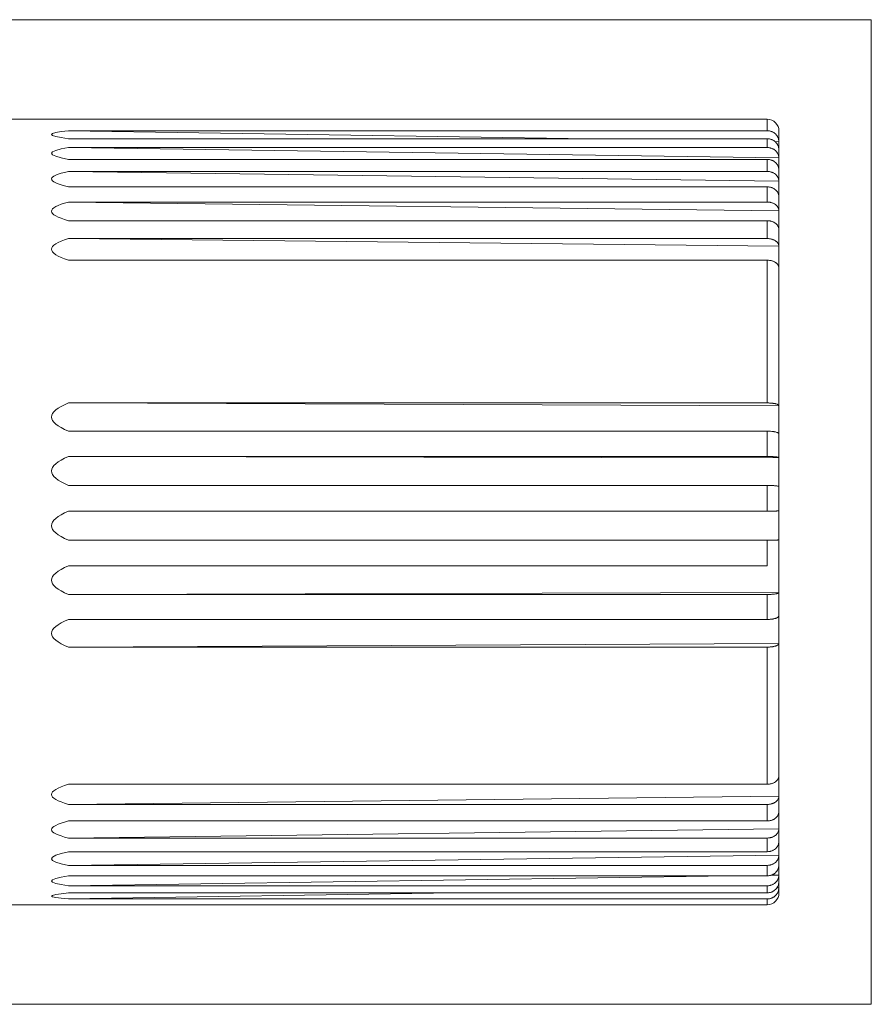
# Model space of a CAD drawing. Header units: millimetres. Extents: x 4 to 836, y 3 to 589.
# Tile 69 of 93: x 526 to 585, y 428 to 496. Entities that reach past the tile are written whole.
import ezdxf

# ---------------------------------------------------------------- set-up
doc = ezdxf.new("R2010")
doc.units = ezdxf.units.MM
doc.layers.add('1', color=7, linetype='Continuous', true_color=0xffffff)

msp = doc.modelspace()

# ---------------------------------------------------------------- linework, layer by layer
at = {"layer": '1', "color": 251, "linetype": 'Continuous', "lineweight": 18}
for p, q in [((584.958, 496.008), (450.562, 496.008)), ((584.958, 496.008), (584.958, 428.314)), ((450.562, 428.314), (584.958, 428.314))]:
    msp.add_line(p, q, dxfattribs=at)
at = {"layer": '1', "color": 27, "linetype": 'Continuous', "lineweight": 18}
for p, q in [((577.808, 489.161), (520.308, 489.161)), ((565.609, 487.822), (529.766, 488.373)), ((529.766, 488.373), (577.808, 488.373)), ((578.608, 488.361), (578.608, 487.346)), ((529.766, 487.822), (577.808, 487.822)), ((578.608, 487.622), (578.323, 487.626)), ((578.608, 486.503), (529.766, 487.217)), ((529.766, 487.217), (577.808, 487.217)), ((578.608, 487.346), (578.608, 486.096)), ((529.766, 486.403), (577.808, 486.403)), ((578.608, 486.096), (578.608, 484.38)), ((578.608, 484.91), (529.766, 485.573)), ((529.766, 485.573), (577.808, 485.573)), ((529.766, 484.513), (577.808, 484.513)), ((578.608, 484.38), (578.608, 482.231)), ((578.608, 482.874), (529.766, 483.473)), ((529.766, 483.473), (577.808, 483.473)), ((529.766, 482.187), (577.808, 482.187)), ((578.608, 482.231), (578.608, 479.692)), ((578.608, 480.435), (529.766, 480.958)), ((529.766, 480.958), (577.808, 480.958)), ((529.766, 479.472), (577.808, 479.472)), ((578.608, 479.692), (578.608, 468.499)), ((578.608, 469.47), (529.766, 469.659)), ((529.766, 469.659), (577.808, 469.659)), ((578.608, 468.499), (578.608, 464.9)), ((529.766, 467.718), (577.808, 467.718)), ((578.608, 465.894), (529.766, 465.976)), ((529.766, 465.976), (577.808, 465.976)), ((578.608, 464.9), (578.608, 461.247)), ((529.766, 463.987), (577.808, 463.987)), ((529.766, 462.219), (577.808, 462.219)), ((578.608, 461.247), (578.608, 457.612)), ((578.608, 460.247), (529.766, 460.22)), ((529.766, 460.22), (577.808, 460.22)), ((577.808, 458.461), (577.808, 460.22)), ((529.766, 458.461), (577.808, 458.461)), ((578.608, 457.612), (578.608, 454.065)), ((578.608, 456.627), (529.766, 456.491)), ((529.766, 456.491), (577.808, 456.491)), ((529.766, 454.774), (577.808, 454.774)), ((578.608, 454.065), (578.608, 443.314)), ((578.608, 453.114), (529.766, 452.872)), ((529.766, 452.872), (577.808, 452.872)), ((529.766, 443.447), (577.808, 443.447)), ((578.608, 443.314), (578.608, 440.965)), ((578.608, 442.62), (529.766, 442.058)), ((529.766, 442.058), (577.808, 442.058)), ((529.766, 440.92), (577.808, 440.92)), ((578.608, 440.965), (578.608, 439.028)), ((578.608, 440.377), (529.766, 439.745)), ((529.766, 439.745), (577.808, 439.745)), ((529.766, 438.807), (577.808, 438.807)), ((578.608, 439.028), (578.608, 437.541)), ((578.608, 438.558), (529.766, 437.868)), ((529.766, 437.868), (577.808, 437.868)), ((578.608, 437.541), (578.608, 436.534)), ((575.261, 437.149), (529.766, 436.465)), ((529.766, 437.149), (577.808, 437.149)), ((578.608, 437.199), (578.041, 437.191)), ((529.766, 436.465), (577.808, 436.465)), ((556.335, 435.977), (529.766, 435.561)), ((529.766, 435.977), (577.808, 435.977)), ((578.608, 436.326), (578.461, 436.323)), ((578.608, 435.961), (578.608, 436.534)), ((529.766, 435.561), (577.808, 435.561)), ((520.308, 435.161), (577.808, 435.161))]:
    msp.add_line(p, q, dxfattribs=at)
at = {"layer": '1', "color": 27, "linetype": 'Continuous', "lineweight": 13}
for p, q in [((577.808, 488.373), (577.808, 489.161)), ((577.808, 487.217), (577.808, 487.822)), ((577.808, 485.573), (577.808, 486.403)), ((577.808, 483.473), (577.808, 484.513)), ((577.808, 480.958), (577.808, 482.187)), ((577.808, 469.659), (577.808, 479.472)), ((577.808, 465.976), (577.808, 467.718)), ((577.808, 462.219), (577.808, 463.987)), ((577.808, 454.774), (577.808, 456.491)), ((577.808, 443.447), (577.808, 452.872)), ((577.808, 440.92), (577.808, 442.058)), ((577.808, 438.807), (577.808, 439.745)), ((577.808, 437.149), (577.808, 437.868)), ((577.808, 435.977), (577.808, 436.465)), ((577.808, 435.561), (577.808, 435.161))]:
    msp.add_line(p, q, dxfattribs=at)
at = {"layer": '1', "color": 27, "linetype": 'Continuous', "lineweight": 18}
for centre, start, end in [((577.808, 488.361), 0, 90), ((577.808, 435.961), 270, 0)]:
    msp.add_arc(centre, 0.8, start, end, dxfattribs=at)
for major_axis, ratio, start_param, end_param in [((1687.5, -25.955), 0.004409, 3.104615, 3.178706), ((1687.5, -24.667), 0.006506, 3.104642, 3.178733), ((1687.5, -22.899), 0.008477, 3.104662, 3.178753), ((1687.5, -20.685), 0.010283, 3.104673, 3.178764), ((1687.5, -18.069), 0.011889, 3.104674, 3.178765), ((1687.5, -6.533), 0.015524, 3.104607, 3.178698), ((1687.5, -2.823), 0.015912, 3.104574, 3.178665), ((1687.5, 0.943), 0.01599, 3.104538, 3.178629), ((1687.5, 4.69), 0.015757, 3.104503, 3.178594), ((1687.5, 8.345), 0.015217, 3.104472, 3.178563), ((1687.5, 19.425), 0.011113, 3.104419, 3.17851), ((1687.5, 21.845), 0.009403, 3.104425, 3.178516), ((1687.5, 23.841), 0.00751, 3.104441, 3.178532), ((1687.5, 25.372), 0.005471, 3.104465, 3.178556), ((1687.5, 26.41), 0.003326, 3.104495, 3.178586)]:
    msp.add_ellipse((2216.108, 462.161), major_axis=major_axis, ratio=ratio, start_param=start_param, end_param=end_param, dxfattribs=at)
for points, knots in [([(578.608, 487.622), (578.607, 487.672), (578.6, 487.721), (578.584, 487.793), (578.577, 487.817), (578.561, 487.864), (578.552, 487.888), (578.521, 487.956), (578.496, 487.999), (578.452, 488.06), (578.437, 488.08), (578.403, 488.118), (578.386, 488.136), (578.331, 488.188), (578.291, 488.219), (578.226, 488.26), (578.203, 488.273), (578.158, 488.296), (578.111, 488.317), (578.063, 488.333), (578.013, 488.348), (577.988, 488.354), (577.912, 488.368), (577.86, 488.373), (577.808, 488.373)], [0, 0, 0, 0, 0.125, 0.125, 0.1875, 0.1875, 0.25, 0.25, 0.375, 0.375, 0.4375, 0.4375, 0.5, 0.5, 0.625, 0.625, 0.6875, 0.6875, 0.75, 0.8125, 0.8125, 0.875, 0.875, 1, 1, 1, 1]), ([(578.608, 487.071), (578.607, 487.12), (578.6, 487.17), (578.584, 487.242), (578.577, 487.266), (578.561, 487.313), (578.552, 487.336), (578.521, 487.405), (578.496, 487.448), (578.452, 487.509), (578.437, 487.529), (578.403, 487.567), (578.386, 487.585), (578.331, 487.637), (578.291, 487.668), (578.226, 487.709), (578.203, 487.722), (578.158, 487.745), (578.111, 487.766), (578.063, 487.782), (578.013, 487.796), (577.988, 487.802), (577.912, 487.817), (577.86, 487.822), (577.808, 487.822)], [0, 0, 0, 0, 0.125, 0.125, 0.1875, 0.1875, 0.25, 0.25, 0.375, 0.375, 0.4375, 0.4375, 0.5, 0.5, 0.625, 0.625, 0.6875, 0.6875, 0.75, 0.8125, 0.8125, 0.875, 0.875, 1, 1, 1, 1]), ([(578.608, 486.503), (578.607, 486.55), (578.6, 486.597), (578.584, 486.666), (578.577, 486.688), (578.561, 486.733), (578.552, 486.755), (578.521, 486.82), (578.496, 486.861), (578.452, 486.919), (578.437, 486.938), (578.403, 486.975), (578.386, 486.992), (578.331, 487.041), (578.291, 487.071), (578.226, 487.109), (578.203, 487.122), (578.158, 487.144), (578.111, 487.163), (578.063, 487.179), (578.013, 487.193), (577.988, 487.198), (577.912, 487.212), (577.86, 487.217), (577.808, 487.217)], [0, 0, 0, 0, 0.125, 0.125, 0.1875, 0.1875, 0.25, 0.25, 0.375, 0.375, 0.4375, 0.4375, 0.5, 0.5, 0.625, 0.625, 0.6875, 0.6875, 0.75, 0.8125, 0.8125, 0.875, 0.875, 1, 1, 1, 1]), ([(578.608, 485.689), (578.607, 485.737), (578.6, 485.783), (578.584, 485.852), (578.577, 485.875), (578.561, 485.92), (578.552, 485.942), (578.521, 486.007), (578.496, 486.048), (578.452, 486.106), (578.437, 486.125), (578.403, 486.161), (578.386, 486.178), (578.331, 486.228), (578.291, 486.257), (578.226, 486.296), (578.203, 486.308), (578.158, 486.33), (578.111, 486.35), (578.063, 486.366), (578.013, 486.379), (577.988, 486.385), (577.912, 486.399), (577.86, 486.403), (577.808, 486.403)], [0, 0, 0, 0, 0.125, 0.125, 0.1875, 0.1875, 0.25, 0.25, 0.375, 0.375, 0.4375, 0.4375, 0.5, 0.5, 0.625, 0.625, 0.6875, 0.6875, 0.75, 0.8125, 0.8125, 0.875, 0.875, 1, 1, 1, 1]), ([(578.608, 484.91), (578.607, 484.954), (578.6, 484.997), (578.584, 485.061), (578.577, 485.082), (578.561, 485.124), (578.552, 485.144), (578.521, 485.205), (578.496, 485.243), (578.452, 485.297), (578.437, 485.314), (578.403, 485.348), (578.386, 485.364), (578.331, 485.41), (578.291, 485.437), (578.226, 485.473), (578.203, 485.484), (578.158, 485.505), (578.111, 485.523), (578.063, 485.538), (578.013, 485.55), (577.988, 485.556), (577.912, 485.568), (577.86, 485.573), (577.808, 485.573)], [0, 0, 0, 0, 0.125, 0.125, 0.1875, 0.1875, 0.25, 0.25, 0.375, 0.375, 0.4375, 0.4375, 0.5, 0.5, 0.625, 0.625, 0.6875, 0.6875, 0.75, 0.8125, 0.8125, 0.875, 0.875, 1, 1, 1, 1]), ([(578.608, 483.85), (578.607, 483.894), (578.6, 483.937), (578.584, 484.001), (578.577, 484.022), (578.561, 484.064), (578.552, 484.085), (578.521, 484.145), (578.496, 484.183), (578.452, 484.237), (578.437, 484.254), (578.403, 484.288), (578.386, 484.304), (578.331, 484.35), (578.291, 484.377), (578.226, 484.413), (578.203, 484.425), (578.158, 484.445), (578.111, 484.463), (578.063, 484.478), (578.013, 484.49), (577.988, 484.496), (577.912, 484.508), (577.86, 484.513), (577.808, 484.513)], [0, 0, 0, 0, 0.125, 0.125, 0.1875, 0.1875, 0.25, 0.25, 0.375, 0.375, 0.4375, 0.4375, 0.5, 0.5, 0.625, 0.625, 0.6875, 0.6875, 0.75, 0.8125, 0.8125, 0.875, 0.875, 1, 1, 1, 1]), ([(578.608, 482.874), (578.607, 482.914), (578.6, 482.953), (578.584, 483.011), (578.577, 483.03), (578.561, 483.067), (578.552, 483.086), (578.521, 483.141), (578.496, 483.175), (578.452, 483.224), (578.437, 483.239), (578.403, 483.27), (578.386, 483.284), (578.331, 483.326), (578.291, 483.35), (578.226, 483.383), (578.203, 483.393), (578.158, 483.412), (578.111, 483.428), (578.063, 483.441), (578.013, 483.453), (577.988, 483.457), (577.912, 483.469), (577.86, 483.473), (577.808, 483.473)], [0, 0, 0, 0, 0.125, 0.125, 0.1875, 0.1875, 0.25, 0.25, 0.375, 0.375, 0.4375, 0.4375, 0.5, 0.5, 0.625, 0.625, 0.6875, 0.6875, 0.75, 0.8125, 0.8125, 0.875, 0.875, 1, 1, 1, 1]), ([(578.608, 481.589), (578.607, 481.628), (578.6, 481.668), (578.584, 481.725), (578.577, 481.744), (578.561, 481.782), (578.552, 481.801), (578.521, 481.855), (578.496, 481.889), (578.452, 481.938), (578.437, 481.954), (578.403, 481.984), (578.386, 481.999), (578.331, 482.04), (578.291, 482.065), (578.226, 482.097), (578.203, 482.108), (578.158, 482.126), (578.111, 482.143), (578.063, 482.156), (578.013, 482.167), (577.988, 482.172), (577.912, 482.183), (577.86, 482.187), (577.808, 482.187)], [0, 0, 0, 0, 0.125, 0.125, 0.1875, 0.1875, 0.25, 0.25, 0.375, 0.375, 0.4375, 0.4375, 0.5, 0.5, 0.625, 0.625, 0.6875, 0.6875, 0.75, 0.8125, 0.8125, 0.875, 0.875, 1, 1, 1, 1]), ([(578.608, 480.435), (578.607, 480.47), (578.6, 480.504), (578.584, 480.555), (578.577, 480.571), (578.561, 480.604), (578.552, 480.621), (578.521, 480.668), (578.496, 480.698), (578.452, 480.741), (578.437, 480.754), (578.403, 480.781), (578.386, 480.794), (578.331, 480.83), (578.291, 480.851), (578.226, 480.88), (578.203, 480.889), (578.158, 480.905), (578.111, 480.919), (578.063, 480.931), (578.013, 480.941), (577.988, 480.945), (577.912, 480.955), (577.86, 480.958), (577.808, 480.958)], [0, 0, 0, 0, 0.125, 0.125, 0.1875, 0.1875, 0.25, 0.25, 0.375, 0.375, 0.4375, 0.4375, 0.5, 0.5, 0.625, 0.625, 0.6875, 0.6875, 0.75, 0.8125, 0.8125, 0.875, 0.875, 1, 1, 1, 1]), ([(578.608, 478.949), (578.607, 478.984), (578.6, 479.018), (578.584, 479.068), (578.577, 479.085), (578.561, 479.118), (578.552, 479.134), (578.521, 479.182), (578.496, 479.212), (578.452, 479.254), (578.437, 479.268), (578.403, 479.295), (578.386, 479.307), (578.331, 479.344), (578.291, 479.365), (578.226, 479.394), (578.203, 479.402), (578.158, 479.419), (578.111, 479.433), (578.063, 479.445), (578.013, 479.454), (577.988, 479.459), (577.912, 479.469), (577.86, 479.472), (577.808, 479.472)], [0, 0, 0, 0, 0.125, 0.125, 0.1875, 0.1875, 0.25, 0.25, 0.375, 0.375, 0.4375, 0.4375, 0.5, 0.5, 0.625, 0.625, 0.6875, 0.6875, 0.75, 0.8125, 0.8125, 0.875, 0.875, 1, 1, 1, 1]), ([(578.608, 469.47), (578.607, 469.476), (578.605, 469.482), (578.599, 469.495), (578.595, 469.501), (578.578, 469.519), (578.562, 469.531), (578.531, 469.548), (578.52, 469.554), (578.495, 469.565), (578.481, 469.57), (578.437, 469.585), (578.404, 469.595), (578.349, 469.608), (578.329, 469.612), (578.289, 469.62), (578.247, 469.627), (578.203, 469.634), (578.157, 469.639), (578.134, 469.642), (578.062, 469.649), (578.012, 469.653), (577.937, 469.656), (577.911, 469.657), (577.86, 469.658), (577.834, 469.659), (577.808, 469.659)], [0, 0, 0, 0, 0.0625, 0.0625, 0.125, 0.125, 0.25, 0.25, 0.3125, 0.3125, 0.375, 0.375, 0.5, 0.5, 0.5625, 0.5625, 0.625, 0.6875, 0.6875, 0.75, 0.75, 0.875, 0.875, 0.9375, 0.9375, 1, 1, 1, 1]), ([(578.608, 467.529), (578.607, 467.535), (578.605, 467.542), (578.599, 467.554), (578.595, 467.56), (578.578, 467.579), (578.562, 467.59), (578.531, 467.608), (578.52, 467.613), (578.495, 467.624), (578.481, 467.629), (578.437, 467.645), (578.404, 467.654), (578.349, 467.667), (578.329, 467.672), (578.289, 467.679), (578.247, 467.687), (578.203, 467.693), (578.157, 467.699), (578.134, 467.702), (578.062, 467.709), (578.012, 467.712), (577.937, 467.716), (577.911, 467.717), (577.86, 467.718), (577.834, 467.718), (577.808, 467.718)], [0, 0, 0, 0, 0.0625, 0.0625, 0.125, 0.125, 0.25, 0.25, 0.3125, 0.3125, 0.375, 0.375, 0.5, 0.5, 0.5625, 0.5625, 0.625, 0.6875, 0.6875, 0.75, 0.75, 0.875, 0.875, 0.9375, 0.9375, 1, 1, 1, 1]), ([(578.608, 465.894), (578.607, 465.9), (578.6, 465.905), (578.584, 465.913), (578.577, 465.915), (578.561, 465.921), (578.552, 465.923), (578.521, 465.931), (578.496, 465.935), (578.452, 465.942), (578.437, 465.944), (578.403, 465.948), (578.386, 465.95), (578.331, 465.956), (578.291, 465.959), (578.226, 465.964), (578.203, 465.965), (578.158, 465.968), (578.111, 465.97), (578.063, 465.972), (578.013, 465.973), (577.988, 465.974), (577.912, 465.975), (577.86, 465.976), (577.808, 465.976)], [0, 0, 0, 0, 0.125, 0.125, 0.1875, 0.1875, 0.25, 0.25, 0.375, 0.375, 0.4375, 0.4375, 0.5, 0.5, 0.625, 0.625, 0.6875, 0.6875, 0.75, 0.8125, 0.8125, 0.875, 0.875, 1, 1, 1, 1]), ([(578.608, 463.905), (578.607, 463.911), (578.6, 463.916), (578.584, 463.924), (578.577, 463.926), (578.561, 463.932), (578.552, 463.934), (578.521, 463.942), (578.496, 463.946), (578.452, 463.953), (578.437, 463.955), (578.403, 463.959), (578.386, 463.961), (578.331, 463.967), (578.291, 463.97), (578.226, 463.975), (578.203, 463.976), (578.158, 463.979), (578.111, 463.981), (578.063, 463.983), (578.013, 463.984), (577.988, 463.985), (577.912, 463.986), (577.86, 463.987), (577.808, 463.987)], [0, 0, 0, 0, 0.125, 0.125, 0.1875, 0.1875, 0.25, 0.25, 0.375, 0.375, 0.4375, 0.4375, 0.5, 0.5, 0.625, 0.625, 0.6875, 0.6875, 0.75, 0.8125, 0.8125, 0.875, 0.875, 1, 1, 1, 1]), ([(578.608, 462.246), (578.607, 462.244), (578.6, 462.243), (578.584, 462.24), (578.577, 462.239), (578.561, 462.237), (578.552, 462.236), (578.521, 462.234), (578.496, 462.232), (578.452, 462.23), (578.437, 462.229), (578.403, 462.228), (578.386, 462.227), (578.331, 462.226), (578.291, 462.224), (578.226, 462.223), (578.203, 462.222), (578.158, 462.222), (578.111, 462.221), (578.063, 462.22), (578.013, 462.22), (577.988, 462.22), (577.912, 462.219), (577.86, 462.219), (577.808, 462.219)], [0, 0, 0, 0, 0.125, 0.125, 0.1875, 0.1875, 0.25, 0.25, 0.375, 0.375, 0.4375, 0.4375, 0.5, 0.5, 0.625, 0.625, 0.6875, 0.6875, 0.75, 0.8125, 0.8125, 0.875, 0.875, 1, 1, 1, 1]), ([(578.608, 460.247), (578.607, 460.246), (578.6, 460.244), (578.584, 460.241), (578.577, 460.24), (578.561, 460.239), (578.552, 460.238), (578.521, 460.235), (578.496, 460.234), (578.452, 460.231), (578.437, 460.231), (578.403, 460.229), (578.386, 460.229), (578.331, 460.227), (578.291, 460.226), (578.226, 460.224), (578.203, 460.224), (578.158, 460.223), (578.111, 460.222), (578.063, 460.221), (578.013, 460.221), (577.988, 460.221), (577.912, 460.22), (577.86, 460.22), (577.808, 460.22)], [0, 0, 0, 0, 0.125, 0.125, 0.1875, 0.1875, 0.25, 0.25, 0.375, 0.375, 0.4375, 0.4375, 0.5, 0.5, 0.625, 0.625, 0.6875, 0.6875, 0.75, 0.8125, 0.8125, 0.875, 0.875, 1, 1, 1, 1]), ([(578.608, 456.627), (578.607, 456.618), (578.6, 456.609), (578.584, 456.596), (578.577, 456.591), (578.561, 456.583), (578.552, 456.579), (578.521, 456.566), (578.496, 456.559), (578.452, 456.547), (578.437, 456.544), (578.403, 456.537), (578.386, 456.534), (578.331, 456.524), (578.291, 456.519), (578.226, 456.511), (578.203, 456.509), (578.158, 456.505), (578.111, 456.501), (578.063, 456.498), (578.013, 456.496), (577.988, 456.494), (577.912, 456.492), (577.86, 456.491), (577.808, 456.491)], [0, 0, 0, 0, 0.125, 0.125, 0.1875, 0.1875, 0.25, 0.25, 0.375, 0.375, 0.4375, 0.4375, 0.5, 0.5, 0.625, 0.625, 0.6875, 0.6875, 0.75, 0.8125, 0.8125, 0.875, 0.875, 1, 1, 1, 1]), ([(578.608, 455.016), (578.607, 455), (578.6, 454.984), (578.584, 454.961), (578.577, 454.953), (578.561, 454.938), (578.552, 454.93), (578.521, 454.908), (578.496, 454.895), (578.452, 454.875), (578.437, 454.869), (578.403, 454.856), (578.386, 454.85), (578.331, 454.834), (578.291, 454.824), (578.226, 454.811), (578.203, 454.807), (578.158, 454.799), (578.111, 454.792), (578.063, 454.787), (578.013, 454.783), (577.988, 454.781), (577.912, 454.776), (577.86, 454.774), (577.808, 454.774)], [0, 0, 0, 0, 0.125, 0.125, 0.1875, 0.1875, 0.25, 0.25, 0.375, 0.375, 0.4375, 0.4375, 0.5, 0.5, 0.625, 0.625, 0.6875, 0.6875, 0.75, 0.8125, 0.8125, 0.875, 0.875, 1, 1, 1, 1]), ([(578.608, 453.114), (578.607, 453.098), (578.6, 453.082), (578.584, 453.059), (578.577, 453.051), (578.561, 453.036), (578.552, 453.028), (578.521, 453.006), (578.496, 452.992), (578.452, 452.973), (578.437, 452.966), (578.403, 452.954), (578.386, 452.948), (578.331, 452.932), (578.291, 452.922), (578.226, 452.909), (578.203, 452.904), (578.158, 452.897), (578.111, 452.89), (578.063, 452.885), (578.013, 452.88), (577.988, 452.879), (577.912, 452.874), (577.86, 452.872), (577.808, 452.872)], [0, 0, 0, 0, 0.125, 0.125, 0.1875, 0.1875, 0.25, 0.25, 0.375, 0.375, 0.4375, 0.4375, 0.5, 0.5, 0.625, 0.625, 0.6875, 0.6875, 0.75, 0.8125, 0.8125, 0.875, 0.875, 1, 1, 1, 1]), ([(578.608, 444.009), (578.607, 443.972), (578.6, 443.935), (578.584, 443.881), (578.577, 443.863), (578.561, 443.828), (578.552, 443.81), (578.521, 443.759), (578.496, 443.727), (578.452, 443.681), (578.437, 443.666), (578.403, 443.638), (578.386, 443.624), (578.331, 443.585), (578.291, 443.562), (578.226, 443.531), (578.203, 443.522), (578.158, 443.504), (578.111, 443.489), (578.063, 443.477), (578.013, 443.466), (577.988, 443.461), (577.912, 443.451), (577.86, 443.447), (577.808, 443.447)], [0, 0, 0, 0, 0.125, 0.125, 0.1875, 0.1875, 0.25, 0.25, 0.375, 0.375, 0.4375, 0.4375, 0.5, 0.5, 0.625, 0.625, 0.6875, 0.6875, 0.75, 0.8125, 0.8125, 0.875, 0.875, 1, 1, 1, 1]), ([(578.608, 442.62), (578.607, 442.582), (578.6, 442.546), (578.584, 442.492), (578.577, 442.474), (578.561, 442.438), (578.552, 442.421), (578.521, 442.37), (578.496, 442.337), (578.452, 442.292), (578.437, 442.277), (578.403, 442.248), (578.386, 442.235), (578.331, 442.196), (578.291, 442.173), (578.226, 442.142), (578.203, 442.132), (578.158, 442.115), (578.111, 442.1), (578.063, 442.087), (578.013, 442.077), (577.988, 442.072), (577.912, 442.061), (577.86, 442.058), (577.808, 442.058)], [0, 0, 0, 0, 0.125, 0.125, 0.1875, 0.1875, 0.25, 0.25, 0.375, 0.375, 0.4375, 0.4375, 0.5, 0.5, 0.625, 0.625, 0.6875, 0.6875, 0.75, 0.8125, 0.8125, 0.875, 0.875, 1, 1, 1, 1]), ([(578.608, 441.553), (578.607, 441.511), (578.6, 441.469), (578.584, 441.408), (578.577, 441.388), (578.561, 441.349), (578.552, 441.329), (578.521, 441.271), (578.496, 441.235), (578.452, 441.184), (578.437, 441.167), (578.403, 441.135), (578.386, 441.119), (578.331, 441.076), (578.291, 441.05), (578.226, 441.015), (578.203, 441.005), (578.158, 440.985), (578.111, 440.968), (578.063, 440.954), (578.013, 440.942), (577.988, 440.937), (577.912, 440.924), (577.86, 440.92), (577.808, 440.92)], [0, 0, 0, 0, 0.125, 0.125, 0.1875, 0.1875, 0.25, 0.25, 0.375, 0.375, 0.4375, 0.4375, 0.5, 0.5, 0.625, 0.625, 0.6875, 0.6875, 0.75, 0.8125, 0.8125, 0.875, 0.875, 1, 1, 1, 1]), ([(578.608, 440.377), (578.607, 440.335), (578.6, 440.294), (578.584, 440.233), (578.577, 440.213), (578.561, 440.173), (578.552, 440.153), (578.521, 440.096), (578.496, 440.059), (578.452, 440.008), (578.437, 439.991), (578.403, 439.959), (578.386, 439.944), (578.331, 439.9), (578.291, 439.874), (578.226, 439.84), (578.203, 439.829), (578.158, 439.81), (578.111, 439.792), (578.063, 439.778), (578.013, 439.766), (577.988, 439.761), (577.912, 439.749), (577.86, 439.745), (577.808, 439.745)], [0, 0, 0, 0, 0.125, 0.125, 0.1875, 0.1875, 0.25, 0.25, 0.375, 0.375, 0.4375, 0.4375, 0.5, 0.5, 0.625, 0.625, 0.6875, 0.6875, 0.75, 0.8125, 0.8125, 0.875, 0.875, 1, 1, 1, 1]), ([(578.608, 439.497), (578.607, 439.451), (578.6, 439.406), (578.584, 439.34), (578.577, 439.318), (578.561, 439.275), (578.552, 439.253), (578.521, 439.19), (578.496, 439.151), (578.452, 439.095), (578.437, 439.076), (578.403, 439.041), (578.386, 439.025), (578.331, 438.977), (578.291, 438.949), (578.226, 438.911), (578.203, 438.899), (578.158, 438.878), (578.111, 438.859), (578.063, 438.844), (578.013, 438.831), (577.988, 438.825), (577.912, 438.812), (577.86, 438.807), (577.808, 438.807)], [0, 0, 0, 0, 0.125, 0.125, 0.1875, 0.1875, 0.25, 0.25, 0.375, 0.375, 0.4375, 0.4375, 0.5, 0.5, 0.625, 0.625, 0.6875, 0.6875, 0.75, 0.8125, 0.8125, 0.875, 0.875, 1, 1, 1, 1]), ([(578.608, 438.558), (578.607, 438.512), (578.6, 438.467), (578.584, 438.401), (578.577, 438.379), (578.561, 438.336), (578.552, 438.314), (578.521, 438.251), (578.496, 438.212), (578.452, 438.156), (578.437, 438.137), (578.403, 438.102), (578.386, 438.086), (578.331, 438.038), (578.291, 438.01), (578.226, 437.972), (578.203, 437.96), (578.158, 437.939), (578.111, 437.92), (578.063, 437.905), (578.013, 437.892), (577.988, 437.886), (577.912, 437.873), (577.86, 437.868), (577.808, 437.868)], [0, 0, 0, 0, 0.125, 0.125, 0.1875, 0.1875, 0.25, 0.25, 0.375, 0.375, 0.4375, 0.4375, 0.5, 0.5, 0.625, 0.625, 0.6875, 0.6875, 0.75, 0.8125, 0.8125, 0.875, 0.875, 1, 1, 1, 1]), ([(578.608, 437.883), (578.607, 437.834), (578.6, 437.786), (578.584, 437.716), (578.577, 437.692), (578.561, 437.646), (578.552, 437.623), (578.521, 437.556), (578.496, 437.514), (578.452, 437.455), (578.437, 437.435), (578.403, 437.398), (578.386, 437.38), (578.331, 437.329), (578.291, 437.299), (578.226, 437.259), (578.203, 437.247), (578.158, 437.224), (578.111, 437.204), (578.063, 437.187), (578.013, 437.174), (577.988, 437.168), (577.912, 437.154), (577.86, 437.149), (577.808, 437.149)], [0, 0, 0, 0, 0.125, 0.125, 0.1875, 0.1875, 0.25, 0.25, 0.375, 0.375, 0.4375, 0.4375, 0.5, 0.5, 0.625, 0.625, 0.6875, 0.6875, 0.75, 0.8125, 0.8125, 0.875, 0.875, 1, 1, 1, 1]), ([(578.608, 437.199), (578.607, 437.15), (578.6, 437.102), (578.584, 437.032), (578.577, 437.008), (578.561, 436.962), (578.552, 436.939), (578.521, 436.872), (578.496, 436.83), (578.452, 436.771), (578.437, 436.751), (578.403, 436.714), (578.386, 436.696), (578.331, 436.645), (578.291, 436.615), (578.226, 436.575), (578.203, 436.563), (578.158, 436.54), (578.111, 436.52), (578.063, 436.503), (578.013, 436.49), (577.988, 436.484), (577.912, 436.47), (577.86, 436.465), (577.808, 436.465)], [0, 0, 0, 0, 0.125, 0.125, 0.1875, 0.1875, 0.25, 0.25, 0.375, 0.375, 0.4375, 0.4375, 0.5, 0.5, 0.625, 0.625, 0.6875, 0.6875, 0.75, 0.8125, 0.8125, 0.875, 0.875, 1, 1, 1, 1]), ([(578.608, 436.742), (578.607, 436.691), (578.6, 436.641), (578.584, 436.567), (578.577, 436.543), (578.561, 436.495), (578.552, 436.471), (578.521, 436.401), (578.496, 436.358), (578.452, 436.295), (578.437, 436.275), (578.403, 436.236), (578.386, 436.218), (578.331, 436.165), (578.291, 436.134), (578.226, 436.092), (578.203, 436.079), (578.158, 436.055), (578.111, 436.034), (578.063, 436.017), (578.013, 436.003), (577.988, 435.997), (577.912, 435.982), (577.86, 435.977), (577.808, 435.977)], [0, 0, 0, 0, 0.125, 0.125, 0.1875, 0.1875, 0.25, 0.25, 0.375, 0.375, 0.4375, 0.4375, 0.5, 0.5, 0.625, 0.625, 0.6875, 0.6875, 0.75, 0.8125, 0.8125, 0.875, 0.875, 1, 1, 1, 1]), ([(578.608, 436.326), (578.607, 436.275), (578.6, 436.225), (578.584, 436.151), (578.577, 436.127), (578.561, 436.079), (578.552, 436.055), (578.521, 435.986), (578.496, 435.942), (578.452, 435.88), (578.437, 435.859), (578.403, 435.82), (578.386, 435.802), (578.331, 435.749), (578.291, 435.718), (578.226, 435.676), (578.203, 435.663), (578.158, 435.64), (578.111, 435.618), (578.063, 435.602), (578.013, 435.587), (577.988, 435.581), (577.912, 435.566), (577.86, 435.561), (577.808, 435.561)], [0, 0, 0, 0, 0.125, 0.125, 0.1875, 0.1875, 0.25, 0.25, 0.375, 0.375, 0.4375, 0.4375, 0.5, 0.5, 0.625, 0.625, 0.6875, 0.6875, 0.75, 0.8125, 0.8125, 0.875, 0.875, 1, 1, 1, 1])]:
    msp.add_open_spline(points, degree=3, knots=knots, dxfattribs=at)
for points in [[(578.608, 487.622), (578.608, 487.53), (578.608, 487.438), (578.608, 487.346)], [(578.608, 487.346), (578.608, 487.254), (578.608, 487.162), (578.608, 487.071)], [(578.608, 486.503), (578.608, 486.367), (578.608, 486.232), (578.608, 486.096)], [(578.608, 486.096), (578.608, 485.96), (578.608, 485.825), (578.608, 485.689)], [(578.608, 484.91), (578.608, 484.733), (578.608, 484.557), (578.608, 484.38)], [(578.608, 484.38), (578.608, 484.203), (578.608, 484.027), (578.608, 483.85)], [(578.608, 482.874), (578.608, 482.66), (578.608, 482.446), (578.608, 482.231)], [(578.608, 482.231), (578.608, 482.017), (578.608, 481.803), (578.608, 481.589)], [(578.608, 480.435), (578.608, 480.188), (578.608, 479.94), (578.608, 479.692)], [(578.608, 479.692), (578.608, 479.445), (578.608, 479.197), (578.608, 478.949)], [(578.608, 469.47), (578.608, 469.146), (578.608, 468.823), (578.608, 468.499)], [(578.608, 468.499), (578.608, 468.176), (578.608, 467.853), (578.608, 467.529)], [(578.608, 465.894), (578.608, 465.563), (578.608, 465.231), (578.608, 464.9)], [(578.608, 464.9), (578.608, 464.568), (578.608, 464.237), (578.608, 463.905)], [(578.608, 462.246), (578.608, 461.913), (578.608, 461.58), (578.608, 461.247)], [(578.608, 461.247), (578.608, 460.914), (578.608, 460.58), (578.608, 460.247)], [(578.608, 458.596), (578.608, 458.268), (578.608, 457.94), (578.608, 457.612)], [(578.608, 457.612), (578.608, 457.283), (578.608, 456.955), (578.608, 456.627)], [(578.608, 455.016), (578.608, 454.699), (578.608, 454.382), (578.608, 454.065)], [(578.608, 454.065), (578.608, 453.748), (578.608, 453.431), (578.608, 453.114)], [(578.608, 444.009), (578.608, 443.777), (578.608, 443.546), (578.608, 443.314)], [(578.608, 443.314), (578.608, 443.083), (578.608, 442.851), (578.608, 442.62)], [(578.608, 441.553), (578.608, 441.357), (578.608, 441.161), (578.608, 440.965)], [(578.608, 440.965), (578.608, 440.769), (578.608, 440.573), (578.608, 440.377)], [(578.608, 439.497), (578.608, 439.341), (578.608, 439.184), (578.608, 439.028)], [(578.608, 439.028), (578.608, 438.871), (578.608, 438.715), (578.608, 438.558)], [(578.608, 437.883), (578.608, 437.769), (578.608, 437.655), (578.608, 437.541)], [(578.608, 437.541), (578.608, 437.427), (578.608, 437.313), (578.608, 437.199)], [(578.608, 436.742), (578.608, 436.672), (578.608, 436.603), (578.608, 436.534)], [(578.608, 436.534), (578.608, 436.464), (578.608, 436.395), (578.608, 436.326)]]:
    msp.add_open_spline(points, degree=3, dxfattribs=at)

doc.saveas('drawing.dxf')
